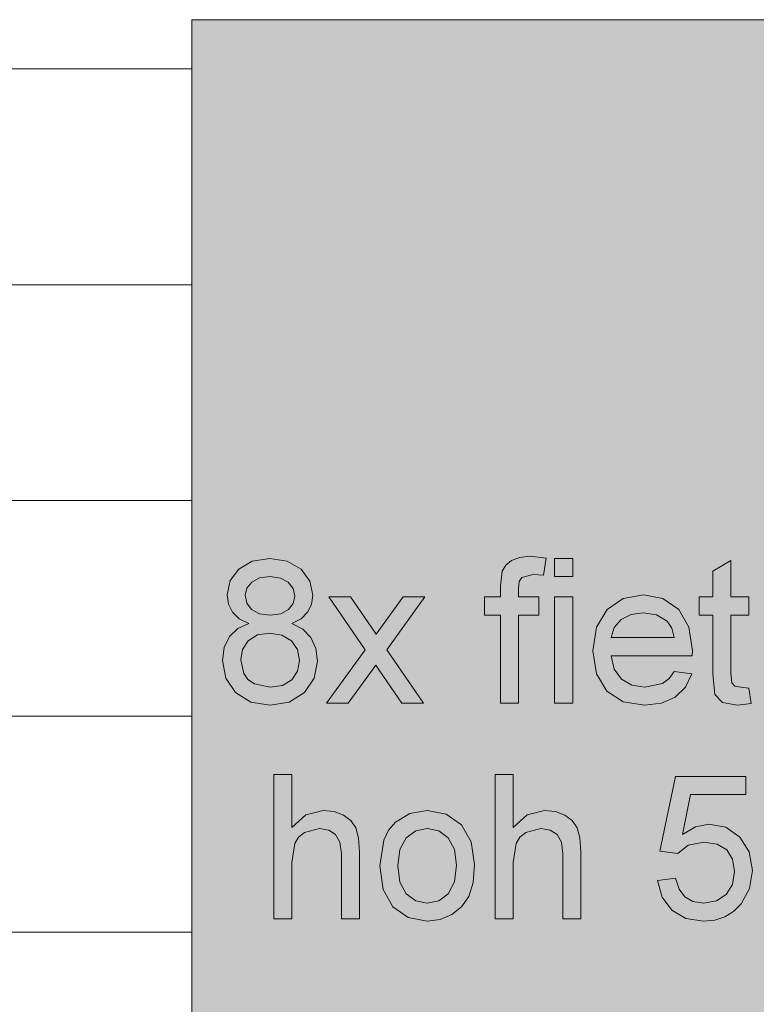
# Model space of a CAD drawing. Header units: millimetres. Extents: x -281 to 145437, y -16481 to 78869.
# Tile 119 of 256: x 8578 to 9602, y 30331 to 31700. Entities that reach past the tile are written whole.
import ezdxf

# ---------------------------------------------------------------- set-up
doc = ezdxf.new("R2010")
doc.units = ezdxf.units.MM
doc.layers.add('A--A23__Vloeren', color=8, linetype='Continuous', lineweight=5)
doc.layers.add('A--L90__Terrein', color=7, linetype='Continuous', lineweight=5)

# ---------------------------------------------------------------- blocks, each defined once
blk = doc.blocks.new('NLRS_90_PA_LB_fietsvak dubbellaags_gen_cpz - fietsvak 8x hoh 500mm 2 laags-48998502-L_80_ 11')
at = {"layer": 'A--L90__Terrein'}
blk.add_hatch(color=256, dxfattribs=at).paths.add_polyline_path([(1900, 0), (1900, 2000), (0, 2000), (0, 0), (1011.9, 0)])
for p, q in [((1900, 2000), (0, 2000)), ((0, 2000), (0, 0)), ((84.3, 1247.3), (65.4, 1236.4)), ((84.3, 1247.3), (65.4, 1236.4)), ((108.6, 1250.9), (84.3, 1247.3)), ((108.6, 1250.9), (84.3, 1247.3)), ((132.9, 1247.2), (108.6, 1250.9)), ((132.9, 1247.2), (108.6, 1250.9)), ((152.1, 1236.1), (132.9, 1247.2)), ((152.1, 1236.1), (132.9, 1247.2)), ((444.6, 1248.3), (436.8, 1241.7)), ((444.6, 1248.3), (436.8, 1241.7)), ((455.5, 1252.6), (444.6, 1248.3)), ((455.5, 1252.6), (444.6, 1248.3)), ((469.9, 1254.1), (455.5, 1252.6)), ((469.9, 1254.1), (455.5, 1252.6)), ((492.8, 1251.3), (469.9, 1254.1)), ((492.8, 1251.3), (469.9, 1254.1)), ((489.1, 1227.8), (492.8, 1251.3)), ((489.1, 1227.8), (492.8, 1251.3)), ((529.6, 1250.9), (504.4, 1250.9)), ((504.4, 1250.9), (504.4, 1225.8)), ((529.6, 1250.9), (504.4, 1250.9)), ((504.4, 1250.9), (504.4, 1225.8)), ((529.6, 1225.8), (529.6, 1250.9)), ((529.6, 1225.8), (529.6, 1250.9)), ((749.3, 1248.2), (724.2, 1233.4)), ((749.3, 1248.2), (724.2, 1233.4)), ((749.3, 1197.5), (749.3, 1248.2)), ((749.3, 1197.5), (749.3, 1248.2)), ((65.4, 1236.4), (53.3, 1220.2)), ((65.4, 1236.4), (53.3, 1220.2)), ((164.4, 1219.6), (152.1, 1236.1)), ((164.4, 1219.6), (152.1, 1236.1)), ((431.7, 1233.4), (429.1, 1212.4)), ((431.7, 1233.4), (429.1, 1212.4)), ((436.8, 1241.7), (431.7, 1233.4)), ((436.8, 1241.7), (431.7, 1233.4)), ((724.2, 1233.4), (724.2, 1197.5)), ((724.2, 1233.4), (724.2, 1197.5)), ((53.3, 1220.2), (49.2, 1200.5)), ((53.3, 1220.2), (49.2, 1200.5)), ((83.4, 1218.1), (94.3, 1223.9)), ((83.4, 1218.1), (94.3, 1223.9)), ((94.3, 1223.9), (108.9, 1225.8)), ((94.3, 1223.9), (108.9, 1225.8)), ((108.9, 1225.8), (123.4, 1223.8)), ((108.9, 1225.8), (123.4, 1223.8)), ((123.4, 1223.8), (134.3, 1218)), ((123.4, 1223.8), (134.3, 1218)), ((168.5, 1199.9), (164.4, 1219.6)), ((168.5, 1199.9), (164.4, 1219.6)), ((454.2, 1209.2), (455.4, 1218.8)), ((454.2, 1209.2), (455.4, 1218.8)), ((455.4, 1218.8), (458.8, 1224.8)), ((455.4, 1218.8), (458.8, 1224.8)), ((458.8, 1224.8), (474.7, 1228.9)), ((458.8, 1224.8), (474.7, 1228.9)), ((474.7, 1228.9), (489.1, 1227.8)), ((474.7, 1228.9), (489.1, 1227.8)), ((504.4, 1225.8), (529.6, 1225.8)), ((504.4, 1225.8), (529.6, 1225.8)), ((74.4, 1199.8), (76.6, 1209.7)), ((74.4, 1199.8), (76.6, 1209.7)), ((76.6, 1209.7), (83.4, 1218.1)), ((76.6, 1209.7), (83.4, 1218.1)), ((134.3, 1218), (141.1, 1209.2)), ((134.3, 1218), (141.1, 1209.2)), ((141.1, 1209.2), (143.4, 1198.7)), ((141.1, 1209.2), (143.4, 1198.7)), ((429.1, 1212.4), (429.1, 1197.5)), ((429.1, 1212.4), (429.1, 1197.5)), ((454.2, 1197.5), (454.2, 1209.2)), ((454.2, 1197.5), (454.2, 1209.2)), ((49.2, 1200.5), (51.1, 1187.4)), ((49.2, 1200.5), (51.1, 1187.4)), ((76.6, 1188.8), (74.4, 1199.8)), ((76.6, 1188.8), (74.4, 1199.8)), ((143.4, 1198.7), (141.2, 1188.5)), ((143.4, 1198.7), (141.2, 1188.5)), ((166.7, 1187.1), (168.5, 1199.9)), ((166.7, 1187.1), (168.5, 1199.9)), ((220.7, 1197.5), (190.5, 1197.5)), ((190.5, 1197.5), (241, 1124.2)), ((220.7, 1197.5), (190.5, 1197.5)), ((190.5, 1197.5), (241, 1124.2)), ((245.1, 1162.2), (220.7, 1197.5)), ((245.1, 1162.2), (220.7, 1197.5)), ((294.1, 1197.5), (266.3, 1159.2)), ((294.1, 1197.5), (266.3, 1159.2)), ((271.3, 1124.2), (324.3, 1197.5)), ((271.3, 1124.2), (324.3, 1197.5)), ((324.3, 1197.5), (294.1, 1197.5)), ((324.3, 1197.5), (294.1, 1197.5)), ((429.1, 1197.5), (407.1, 1197.5)), ((407.1, 1197.5), (407.1, 1172.4)), ((429.1, 1197.5), (407.1, 1197.5)), ((407.1, 1197.5), (407.1, 1172.4)), ((482.5, 1197.5), (454.2, 1197.5)), ((482.5, 1197.5), (454.2, 1197.5)), ((482.5, 1172.4), (482.5, 1197.5)), ((482.5, 1172.4), (482.5, 1197.5)), ((529.6, 1197.5), (504.4, 1197.5)), ((504.4, 1197.5), (504.4, 1050)), ((529.6, 1197.5), (504.4, 1197.5)), ((504.4, 1197.5), (504.4, 1050)), ((529.6, 1050), (529.6, 1197.5)), ((529.6, 1050), (529.6, 1197.5)), ((599.7, 1195.6), (577.3, 1180.2)), ((599.7, 1195.6), (577.3, 1180.2)), ((627.8, 1200.7), (599.7, 1195.6)), ((627.8, 1200.7), (599.7, 1195.6)), ((655.1, 1195.6), (627.8, 1200.7)), ((655.1, 1195.6), (627.8, 1200.7)), ((676.9, 1180.2), (655.1, 1195.6)), ((676.9, 1180.2), (655.1, 1195.6)), ((724.2, 1197.5), (705.4, 1197.5)), ((705.4, 1197.5), (705.4, 1172.4)), ((724.2, 1197.5), (705.4, 1197.5)), ((705.4, 1197.5), (705.4, 1172.4)), ((774.4, 1197.5), (749.3, 1197.5)), ((774.4, 1197.5), (749.3, 1197.5)), ((774.4, 1172.4), (774.4, 1197.5)), ((774.4, 1172.4), (774.4, 1197.5)), ((51.1, 1187.4), (56.7, 1176.3)), ((51.1, 1187.4), (56.7, 1176.3)), ((83.3, 1180.1), (76.6, 1188.8)), ((83.3, 1180.1), (76.6, 1188.8)), ((94.2, 1174.3), (83.3, 1180.1)), ((94.2, 1174.3), (83.3, 1180.1)), ((134.6, 1180), (123.8, 1174.3)), ((134.6, 1180), (123.8, 1174.3)), ((141.2, 1188.5), (134.6, 1180)), ((141.2, 1188.5), (134.6, 1180)), ((161.2, 1176.2), (166.7, 1187.1)), ((161.2, 1176.2), (166.7, 1187.1)), ((577.3, 1180.2), (562.7, 1155.5)), ((577.3, 1180.2), (562.7, 1155.5)), ((691.2, 1155.6), (676.9, 1180.2)), ((691.2, 1155.6), (676.9, 1180.2)), ((56.7, 1176.3), (66.1, 1167.3)), ((56.7, 1176.3), (66.1, 1167.3)), ((66.1, 1167.3), (79.6, 1160.7)), ((66.1, 1167.3), (79.6, 1160.7)), ((109.2, 1172.4), (94.2, 1174.3)), ((109.2, 1172.4), (94.2, 1174.3)), ((123.8, 1174.3), (109.2, 1172.4)), ((123.8, 1174.3), (109.2, 1172.4)), ((139, 1160.7), (152, 1167.3)), ((139, 1160.7), (152, 1167.3)), ((152, 1167.3), (161.2, 1176.2)), ((152, 1167.3), (161.2, 1176.2)), ((407.1, 1172.4), (429.1, 1172.4)), ((407.1, 1172.4), (429.1, 1172.4)), ((429.1, 1172.4), (429.1, 1050)), ((429.1, 1172.4), (429.1, 1050)), ((454.2, 1050), (454.2, 1172.4)), ((454.2, 1172.4), (482.5, 1172.4)), ((454.2, 1050), (454.2, 1172.4)), ((454.2, 1172.4), (482.5, 1172.4)), ((587.1, 1155.2), (596.8, 1166.2)), ((587.1, 1155.2), (596.8, 1166.2)), ((596.8, 1166.2), (610.8, 1173.2)), ((596.8, 1166.2), (610.8, 1173.2)), ((610.8, 1173.2), (627.7, 1175.6)), ((610.8, 1173.2), (627.7, 1175.6)), ((627.7, 1175.6), (646.1, 1172.6)), ((627.7, 1175.6), (646.1, 1172.6)), ((646.1, 1172.6), (660.8, 1163.8)), ((646.1, 1172.6), (660.8, 1163.8)), ((660.8, 1163.8), (667.4, 1154.3)), ((660.8, 1163.8), (667.4, 1154.3)), ((705.4, 1172.4), (724.2, 1172.4)), ((705.4, 1172.4), (724.2, 1172.4)), ((724.2, 1172.4), (724.2, 1090.5)), ((724.2, 1172.4), (724.2, 1090.5)), ((749.3, 1091.2), (749.3, 1172.4)), ((749.3, 1172.4), (774.4, 1172.4)), ((749.3, 1091.2), (749.3, 1172.4)), ((749.3, 1172.4), (774.4, 1172.4)), ((64, 1153.7), (52.5, 1142.4)), ((64, 1153.7), (52.5, 1142.4)), ((79.6, 1160.7), (64, 1153.7)), ((79.6, 1160.7), (64, 1153.7)), ((154.4, 1152.7), (139, 1160.7)), ((154.4, 1152.7), (139, 1160.7)), ((165.7, 1141), (154.4, 1152.7)), ((165.7, 1141), (154.4, 1152.7)), ((256.5, 1145.6), (245.1, 1162.2)), ((256.5, 1145.6), (245.1, 1162.2)), ((266.3, 1159.2), (256.5, 1145.6)), ((266.3, 1159.2), (256.5, 1145.6)), ((562.7, 1155.5), (557.8, 1122.5)), ((562.7, 1155.5), (557.8, 1122.5)), ((582.9, 1141), (587.1, 1155.2)), ((582.9, 1141), (587.1, 1155.2)), ((667.4, 1154.3), (670.8, 1141)), ((667.4, 1154.3), (670.8, 1141)), ((695.9, 1122.7), (691.2, 1155.6)), ((695.9, 1122.7), (691.2, 1155.6)), ((52.5, 1142.4), (45.3, 1127.4)), ((52.5, 1142.4), (45.3, 1127.4)), ((70.7, 1124.7), (78.7, 1136.7)), ((70.7, 1124.7), (78.7, 1136.7)), ((78.7, 1136.7), (91.4, 1144.7)), ((78.7, 1136.7), (91.4, 1144.7)), ((91.4, 1144.7), (108.3, 1147.3)), ((91.4, 1144.7), (108.3, 1147.3)), ((108.3, 1147.3), (125.5, 1144.6)), ((108.3, 1147.3), (125.5, 1144.6)), ((125.5, 1144.6), (138.7, 1136.5)), ((125.5, 1144.6), (138.7, 1136.5)), ((138.7, 1136.5), (146.9, 1124.3)), ((138.7, 1136.5), (146.9, 1124.3)), ((172.5, 1126), (165.7, 1141)), ((172.5, 1126), (165.7, 1141)), ((670.8, 1141), (582.9, 1141)), ((670.8, 1141), (582.9, 1141)), ((45.3, 1127.4), (43, 1109.2)), ((45.3, 1127.4), (43, 1109.2)), ((68.1, 1110), (70.7, 1124.7)), ((68.1, 1110), (70.7, 1124.7)), ((146.9, 1124.3), (149.7, 1109.3)), ((146.9, 1124.3), (149.7, 1109.3)), ((174.8, 1108.5), (172.5, 1126)), ((174.8, 1108.5), (172.5, 1126)), ((241, 1124.2), (187.4, 1050)), ((241, 1124.2), (187.4, 1050)), ((322.4, 1050), (271.3, 1124.2)), ((322.4, 1050), (271.3, 1124.2)), ((557.8, 1122.5), (562.6, 1090.6)), ((557.8, 1122.5), (562.6, 1090.6)), ((695.8, 1115.9), (695.9, 1122.7)), ((695.8, 1115.9), (695.9, 1122.7)), ((43, 1109.2), (47.5, 1084.7)), ((43, 1109.2), (47.5, 1084.7)), ((72.3, 1091.1), (68.1, 1110)), ((72.3, 1091.1), (68.1, 1110)), ((149.7, 1109.3), (147, 1094.4)), ((149.7, 1109.3), (147, 1094.4)), ((587.3, 1097.1), (582.9, 1115.9)), ((582.9, 1115.9), (695.8, 1115.9)), ((587.3, 1097.1), (582.9, 1115.9)), ((582.9, 1115.9), (695.8, 1115.9)), ((170.3, 1084.5), (174.8, 1108.5)), ((170.3, 1084.5), (174.8, 1108.5)), ((217.6, 1050), (255.8, 1102.7)), ((217.6, 1050), (255.8, 1102.7)), ((255.8, 1102.7), (261.4, 1094.6)), ((255.8, 1102.7), (261.4, 1094.6)), ((597.4, 1083.3), (587.3, 1097.1)), ((597.4, 1083.3), (587.3, 1097.1)), ((47.5, 1084.7), (61.1, 1064.7)), ((47.5, 1084.7), (61.1, 1064.7)), ((78.1, 1083), (72.3, 1091.1)), ((78.1, 1083), (72.3, 1091.1)), ((87.1, 1077), (78.1, 1083)), ((87.1, 1077), (78.1, 1083)), ((139, 1082.5), (126.2, 1074.6)), ((139, 1082.5), (126.2, 1074.6)), ((147, 1094.4), (139, 1082.5)), ((147, 1094.4), (139, 1082.5)), ((156.7, 1064.6), (170.3, 1084.5)), ((156.7, 1064.6), (170.3, 1084.5)), ((261.4, 1094.6), (292.1, 1050)), ((261.4, 1094.6), (292.1, 1050)), ((562.6, 1090.6), (577.1, 1066.8)), ((562.6, 1090.6), (577.1, 1066.8)), ((611.9, 1074.8), (597.4, 1083.3)), ((611.9, 1074.8), (597.4, 1083.3)), ((663.5, 1084), (654.3, 1077.2)), ((663.5, 1084), (654.3, 1077.2)), ((670.5, 1093.9), (663.5, 1084)), ((670.5, 1093.9), (663.5, 1084)), ((695.2, 1090.8), (670.5, 1093.9)), ((695.2, 1090.8), (670.5, 1093.9)), ((686.3, 1072.3), (695.2, 1090.8)), ((686.3, 1072.3), (695.2, 1090.8)), ((724.2, 1090.5), (727.2, 1062)), ((724.2, 1090.5), (727.2, 1062)), ((750.6, 1078.3), (749.3, 1091.2)), ((750.6, 1078.3), (749.3, 1091.2)), ((109.1, 1072), (87.1, 1077)), ((109.1, 1072), (87.1, 1077)), ((126.2, 1074.6), (109.1, 1072)), ((126.2, 1074.6), (109.1, 1072)), ((629.7, 1072), (611.9, 1074.8)), ((629.7, 1072), (611.9, 1074.8)), ((654.3, 1077.2), (629.7, 1072)), ((654.3, 1077.2), (629.7, 1072)), ((672.1, 1058.4), (686.3, 1072.3)), ((672.1, 1058.4), (686.3, 1072.3)), ((754.9, 1073.7), (750.6, 1078.3)), ((754.9, 1073.7), (750.6, 1078.3)), ((763.5, 1072), (754.9, 1073.7)), ((763.5, 1072), (754.9, 1073.7)), ((774.4, 1070.9), (763.5, 1072)), ((774.4, 1070.9), (763.5, 1072)), ((777.6, 1049.3), (774.4, 1070.9)), ((777.6, 1049.3), (774.4, 1070.9)), ((61.1, 1064.7), (82.1, 1051.3)), ((61.1, 1064.7), (82.1, 1051.3)), ((135.7, 1051.3), (156.7, 1064.6)), ((135.7, 1051.3), (156.7, 1064.6)), ((577.1, 1066.8), (599.8, 1051.8)), ((577.1, 1066.8), (599.8, 1051.8)), ((653, 1049.7), (672.1, 1058.4)), ((653, 1049.7), (672.1, 1058.4)), ((727.2, 1062), (737.7, 1051)), ((727.2, 1062), (737.7, 1051)), ((82.1, 1051.3), (108.9, 1046.9)), ((82.1, 1051.3), (108.9, 1046.9)), ((108.9, 1046.9), (135.7, 1051.3)), ((108.9, 1046.9), (135.7, 1051.3)), ((187.4, 1050), (217.6, 1050)), ((187.4, 1050), (217.6, 1050)), ((292.1, 1050), (322.4, 1050)), ((292.1, 1050), (322.4, 1050)), ((429.1, 1050), (454.2, 1050)), ((429.1, 1050), (454.2, 1050)), ((504.4, 1050), (529.6, 1050)), ((504.4, 1050), (529.6, 1050)), ((599.8, 1051.8), (629.2, 1046.9)), ((599.8, 1051.8), (629.2, 1046.9)), ((629.2, 1046.9), (653, 1049.7)), ((629.2, 1046.9), (653, 1049.7)), ((737.7, 1051), (758.8, 1046.9)), ((737.7, 1051), (758.8, 1046.9)), ((758.8, 1046.9), (777.6, 1049.3)), ((758.8, 1046.9), (777.6, 1049.3)), ((139.1, 950.9), (114, 950.9)), ((114, 950.9), (114, 750)), ((139.1, 877), (139.1, 950.9)), ((446.7, 950.9), (421.6, 950.9)), ((421.6, 950.9), (421.6, 750)), ((446.7, 877), (446.7, 950.9)), ((672.7, 947.8), (650.8, 844.2)), ((770.1, 947.8), (672.7, 947.8)), ((770.1, 922.7), (770.1, 947.8)), ((682.3, 867.3), (693.1, 922.7)), ((693.1, 922.7), (770.1, 922.7)), ((158.7, 894.8), (139.1, 877)), ((182.8, 900.7), (158.7, 894.8)), ((197.9, 899.1), (182.8, 900.7)), ((211, 894.2), (197.9, 899.1)), ((221.2, 886.6), (211, 894.2)), ((303.4, 896.6), (283.2, 884.4)), ((327.5, 900.7), (303.4, 896.6)), ((353.9, 895.7), (327.5, 900.7)), ((374.9, 880.8), (353.9, 895.7)), ((466.3, 894.8), (446.7, 877)), ((490.4, 900.7), (466.3, 894.8)), ((505.6, 899.1), (490.4, 900.7)), ((518.6, 894.2), (505.6, 899.1)), ((528.9, 886.6), (518.6, 894.2)), ((228.1, 876.4), (221.2, 886.6)), ((232, 862.5), (228.1, 876.4)), ((283.2, 884.4), (273.7, 873.2)), ((388.7, 857.1), (374.9, 880.8)), ((535.7, 876.4), (528.9, 886.6)), ((539.6, 862.5), (535.7, 876.4)), ((700.2, 878.2), (682.3, 867.3)), ((719, 881.8), (700.2, 878.2)), ((742.5, 877.3), (719, 881.8)), ((762, 863.8), (742.5, 877.3)), ((143.2, 854.8), (148.6, 863.4)), ((148.6, 863.4), (156.9, 870)), ((156.9, 870), (177.5, 875.6)), ((177.5, 875.6), (190.5, 873.5)), ((190.5, 873.5), (200.1, 867.3)), ((200.1, 867.3), (206.1, 856.5)), ((233.2, 843.4), (232, 862.5)), ((273.7, 873.2), (266.9, 859.3)), ((289.5, 846.5), (298.2, 862.7)), ((298.2, 862.7), (311.4, 872.4)), ((311.4, 872.4), (327.5, 875.6)), ((327.5, 875.6), (343.4, 872.3)), ((343.4, 872.3), (356.5, 862.6)), ((356.5, 862.6), (365.3, 846.7)), ((450.8, 854.8), (456.3, 863.4)), ((456.3, 863.4), (464.5, 870)), ((464.5, 870), (485.1, 875.6)), ((485.1, 875.6), (498.1, 873.5)), ((498.1, 873.5), (507.8, 867.3)), ((507.8, 867.3), (513.8, 856.5)), ((540.9, 843.4), (539.6, 862.5)), ((775.1, 843.3), (762, 863.8)), ((139.1, 828.4), (143.2, 854.8)), ((206.1, 856.5), (208.1, 840.8)), ((266.9, 859.3), (261.5, 823.8)), ((393.3, 825.8), (388.7, 857.1)), ((446.7, 828.4), (450.8, 854.8)), ((513.8, 856.5), (515.8, 840.8)), ((675.9, 841), (690, 852.4)), ((690, 852.4), (712, 856.7)), ((712, 856.7), (730.6, 854)), ((730.6, 854), (743.8, 845.8)), ((208.1, 840.8), (208.1, 750)), ((233.2, 750), (233.2, 843.4)), ((286.6, 823.8), (289.5, 846.5)), ((365.3, 846.7), (368.2, 824.6)), ((515.8, 840.8), (515.8, 750)), ((540.9, 750), (540.9, 843.4)), ((650.8, 844.2), (675.9, 841)), ((743.8, 845.8), (751.7, 832.9)), ((779.5, 817.5), (775.1, 843.3)), ((139.1, 750), (139.1, 828.4)), ((261.5, 823.8), (266.1, 790.9)), ((289.5, 801.1), (286.6, 823.8)), ((368.2, 824.6), (365.3, 801.4)), ((391.3, 800.5), (393.3, 825.8)), ((446.7, 750), (446.7, 828.4)), ((751.7, 832.9), (754.4, 816)), ((754.4, 816), (751.6, 798)), ((775.5, 792.4), (779.5, 817.5)), ((298.2, 784.9), (289.5, 801.1)), ((365.3, 801.4), (356.6, 785)), ((385.2, 781.1), (391.3, 800.5)), ((672.7, 806.5), (647.6, 803.4)), ((647.6, 803.4), (653.8, 780.3)), ((677.4, 791.4), (672.7, 806.5)), ((751.6, 798), (743.1, 784)), ((266.1, 790.9), (279.7, 766.7)), ((311.4, 775.2), (298.2, 784.9)), ((356.6, 785), (343.5, 775.2)), ((375.2, 766.7), (385.2, 781.1)), ((653.8, 780.3), (667.2, 762.3)), ((685.4, 780.6), (677.4, 791.4)), ((696.8, 774.1), (685.4, 780.6)), ((743.1, 784), (729.6, 775)), ((763.7, 770.9), (775.5, 792.4)), ((279.7, 766.7), (300.8, 751.8)), ((327.5, 772), (311.4, 775.2)), ((343.5, 775.2), (327.5, 772)), ((361.5, 755.9), (375.2, 766.7)), ((711.6, 772), (696.8, 774.1)), ((729.6, 775), (711.6, 772)), ((753.3, 760.4), (763.7, 770.9)), ((345.2, 749.1), (361.5, 755.9)), ((667.2, 762.3), (686.9, 750.7)), ((727.2, 748.4), (741.1, 752.9)), ((741.1, 752.9), (753.3, 760.4)), ((114, 750), (139.1, 750)), ((208.1, 750), (233.2, 750)), ((300.8, 751.8), (327.5, 746.9)), ((327.5, 746.9), (345.2, 749.1)), ((421.6, 750), (446.7, 750)), ((515.8, 750), (540.9, 750)), ((686.9, 750.7), (711.5, 746.9)), ((711.5, 746.9), (727.2, 748.4))]:
    blk.add_line(p, q, dxfattribs=at)

msp = doc.modelspace()

# ---------------------------------------------------------------- hatches: boundary and pattern name
at = {"layer": 'A--A23__Vloeren'}
h = msp.add_hatch(dxfattribs=at)
h.set_pattern_fill('FP_213', color=256, style=0, pattern_type=2)
h.set_pattern_definition([(0, (7648.04, 36431.46), (0, 300), []), (90, (7648.04, 36431.46), (-300, 2e-14), [])])
h.paths.add_polyline_path([(4717, 12483), (5950.5, 12483), (5951.5, 12545), (5952.7, 12547.8), (5958, 12550), (6045.5, 12549), (6048.3, 12547.8), (6050.5, 12542.5), (6050.5, 12483), (9400, 12483), (9400, 12700), (8817, 12700), (8817, 15700), (8900, 15700), (8900, 16450), (8817, 16450), (8817, 21700), (9400, 21700), (9400, 22808.8), (8817, 22808.8), (8817, 28808.8), (9400, 28808.8), (9400, 29700), (8817, 29700), (8817, 35700), (9400, 35700), (9400, 36900), (8817, 36900), (8817, 42900), (9400, 42900), (9400, 43913), (8817, 43913), (8817, 49288), (9400, 49288), (9400, 50010), (8817, 50010), (8817, 55260), (9400, 55260), (9400, 56200), (10717, 56200), (10717, 56540), (9140, 56540), (9140, 56717), (8110, 56717), (8110, 56712), (8045, 56712), (8046, 56715.5), (8060, 56715.5), (8060, 56717), (8039.4, 56717), (8039, 56715), (6800.2, 56715.5), (6800, 56717), (6780, 56717), (6780, 56715.5), (6794, 56714.7), (6795, 56712), (6730, 56712), (6731, 56715.5), (6730, 56715.5), (6730, 56717), (4717, 56717), (4717, 55445), (6617, 55445), (6617, 52070), (4717, 52070), (4717, 51845), (6617, 51845), (6617, 48470), (4717, 48470), (4717, 48245), (6617, 48245), (6617, 44870), (4717, 44870), (4717, 44645), (6617, 44645), (6617, 41270), (4717, 41270), (4717, 41045), (6617, 41045), (6617, 37670), (4717, 37670), (4717, 37445), (6617, 37445), (6617, 34070), (4717, 34070), (4717, 33845), (6617, 33845), (6617, 30470), (4717, 30470), (4717, 30325), (6617, 30325), (6617, 26950), (4717, 26950), (4717, 26645), (6617, 26645), (6617, 23270), (4717, 23270), (4717, 23045), (6617, 23045), (6617, 19670), (4717, 19670), (4717, 19445), (6617, 19445), (6617, 16070), (4717, 16069.5), (4717, 15800), (6617, 15800), (6617, 12800), (4717, 12800), (4717, 12580.7)])
h.paths.add_polyline_path([(6044.8, 12483), (6045.5, 12483), (6044.8, 12544.3), (6043, 12545), (5956.2, 12544.3), (5955.5, 12542.5), (5956.2, 12483), (5996, 12483)])
h.paths.add_polyline_path([(5996, 15950), (5956.2, 15950.7), (5952.7, 15952.2), (5950.5, 15957.5), (5951.5, 16045), (5952.7, 16047.8), (5958, 16050), (6045.5, 16049), (6048.3, 16047.8), (6050.5, 16042.5), (6049.8, 15955.7), (6048.3, 15952.2), (6043, 15950)])
h.paths.add_polyline_path([(6043, 15955), (6044.8, 15955.7), (6045.5, 15957.5), (6044.8, 16044.3), (6043, 16045), (5956.2, 16044.3), (5955.5, 16042.5), (5956.2, 15955.7), (5958, 15955), (5996, 15955)])
h.paths.add_polyline_path([(6700.3, 18554.3), (6674, 18557.8), (6656.5, 18566.2), (6644.1, 18581), (6637.2, 18601.4), (6662.4, 18604.6), (6666.3, 18593.8), (6675, 18585.5), (6685.4, 18581.1), (6700.6, 18579.5), (6716.7, 18581.4), (6726.2, 18585.4), (6732.5, 18591.8), (6734.6, 18599.3), (6731, 18606.9), (6726.2, 18610.6), (6699.5, 18618), (6662.5, 18630.1), (6652.9, 18636.2), (6646, 18644.4), (6640.4, 18664.7), (6644.9, 18683.4), (6657.2, 18697.7), (6673.2, 18705.1), (6696.7, 18707.9), (6725.3, 18703.2), (6736.8, 18697.4), (6744.8, 18689.9), (6753.4, 18667.4), (6728.3, 18664.2), (6725.1, 18672.1), (6718.8, 18678.1), (6694.8, 18682.9), (6682.3, 18681.9), (6672.7, 18678.3), (6667.3, 18673.1), (6665.5, 18667.2), (6668.5, 18659.9), (6677.9, 18654.4), (6700.3, 18648.7), (6736.4, 18637.2), (6753.5, 18623.8), (6758.6, 18610.6), (6759.3, 18599.3), (6757.9, 18589.6), (6752.4, 18577.9), (6743.5, 18567.9), (6731.4, 18560.5), (6715.7, 18555.8), (6700.6, 18554.4)])
h.paths.add_polyline_path([(5958, 19550), (5952.7, 19552.2), (5950.5, 19557.5), (5951.5, 19645), (5952.7, 19647.8), (5958, 19650), (6045.5, 19649), (6048.3, 19647.8), (6050.5, 19642.5), (6049.8, 19555.7), (6048.3, 19552.2), (6043, 19550), (5996, 19550)])
h.paths.add_polyline_path([(6043, 19555), (6044.8, 19555.7), (6045.5, 19557.5), (6044.8, 19644.3), (6043, 19645), (5956.2, 19644.3), (5955.5, 19642.5), (5956.2, 19555.7), (5958, 19555), (5996, 19555)])
h.paths.add_polyline_path([(6700.3, 22154.3), (6674, 22157.8), (6656.5, 22166.2), (6644.1, 22181), (6637.2, 22201.4), (6662.5, 22204.2), (6666.3, 22193.8), (6675, 22185.5), (6685.4, 22181.1), (6700.6, 22179.5), (6716, 22181.1), (6726.2, 22185.4), (6732.5, 22191.8), (6734.6, 22199.3), (6732.5, 22205.7), (6726.2, 22210.6), (6699.5, 22218), (6662.5, 22230.1), (6652.9, 22236.2), (6646, 22244.4), (6640.4, 22264.7), (6644.9, 22283.4), (6657.2, 22297.7), (6673.2, 22305.1), (6696.7, 22307.9), (6725.3, 22303.2), (6736.8, 22297.4), (6744.8, 22289.9), (6753.4, 22267.4), (6728.3, 22264.2), (6725.1, 22272.1), (6718.8, 22278.1), (6694.8, 22282.9), (6682.3, 22281.9), (6672.7, 22278.3), (6667.3, 22273.1), (6665.5, 22267.2), (6668.5, 22259.9), (6677.9, 22254.4), (6700.3, 22248.7), (6736.4, 22237.2), (6753.5, 22223.8), (6758.6, 22210.6), (6759.3, 22199.3), (6757.9, 22189.6), (6752.4, 22177.9), (6743.5, 22167.9), (6731.4, 22160.5), (6715.7, 22155.8), (6700.3, 22154.3)])
h.paths.add_polyline_path([(5996, 23150), (5956.2, 23150.7), (5952.7, 23152.2), (5950.5, 23157.5), (5951.5, 23245), (5952.7, 23247.8), (5958, 23250), (6045.5, 23249), (6048.3, 23247.8), (6050.5, 23242.5), (6049.8, 23155.7), (6048.3, 23152.2), (6043, 23150)])
h.paths.add_polyline_path([(5996, 23155), (6044.8, 23155.7), (6045.5, 23157.5), (6044.8, 23244.3), (6043, 23245), (5956.2, 23244.3), (5955.5, 23242.5), (5956.2, 23155.7), (5958, 23155)])
h.paths.add_polyline_path([(6700.3, 25754.3), (6674, 25757.8), (6656.5, 25766.2), (6644.1, 25781), (6637.2, 25801.4), (6662.5, 25804.2), (6666.3, 25793.8), (6675, 25785.5), (6685.4, 25781.1), (6700.6, 25779.5), (6716, 25781.1), (6726.2, 25785.4), (6732.5, 25791.8), (6734.6, 25799.3), (6732.5, 25805.7), (6726.2, 25810.6), (6699.5, 25818), (6662.5, 25830.1), (6652.9, 25836.2), (6646, 25844.4), (6640.4, 25864.7), (6644.9, 25883.4), (6657.2, 25897.7), (6673.2, 25905.1), (6696.7, 25907.9), (6728.4, 25901.7), (6736.8, 25897.4), (6744.8, 25889.9), (6753.4, 25867.4), (6728.3, 25864.2), (6725.1, 25872.1), (6718.8, 25878.1), (6694.8, 25882.9), (6682.3, 25881.9), (6672.7, 25878.3), (6667.3, 25873.1), (6665.5, 25867.2), (6668.5, 25859.9), (6677.9, 25854.4), (6700.3, 25848.7), (6736.4, 25837.2), (6753.5, 25823.8), (6758.6, 25810.6), (6759.3, 25799.3), (6757.9, 25789.6), (6752.4, 25777.9), (6743.5, 25767.9), (6731.4, 25760.5), (6715.7, 25755.8), (6700.3, 25754.3)])
h.paths.add_polyline_path([(6043, 26750), (5956.2, 26750.7), (5952.7, 26752.2), (5950.5, 26757.5), (5951.5, 26845), (5952.7, 26847.8), (5958, 26850), (6045.5, 26849), (6048.3, 26847.8), (6050.5, 26842.5), (6049.8, 26755.7), (6048.3, 26752.2), (6044.8, 26750.7)])
h.paths.add_polyline_path([(6043, 26755), (6044.8, 26755.7), (6045.5, 26757.5), (6044.8, 26844.3), (6043, 26845), (5956.2, 26844.3), (5955.5, 26842.5), (5956.2, 26755.7), (5958, 26755), (5996, 26755)])
h.paths.add_polyline_path([(6700.3, 29434.4), (6674, 29437.8), (6656.5, 29446.3), (6644.1, 29461), (6637.2, 29481.5), (6662.5, 29484.2), (6666.3, 29473.9), (6675, 29465.6), (6685.4, 29461.1), (6700.6, 29459.5), (6716, 29461.1), (6726.2, 29465.5), (6732.5, 29471.9), (6734.6, 29479.4), (6732.5, 29485.8), (6726.2, 29490.7), (6699.5, 29498.1), (6662.5, 29510.1), (6652.9, 29516.3), (6646, 29524.5), (6640.4, 29544.7), (6644.9, 29563.4), (6657.2, 29577.7), (6673.2, 29585.2), (6696.7, 29587.9), (6725.3, 29583.3), (6736.8, 29577.5), (6744.8, 29570), (6753.4, 29547.4), (6728.3, 29544.3), (6725.1, 29552.2), (6718.8, 29558.1), (6694.8, 29563), (6682.3, 29561.9), (6672.7, 29558.4), (6667.3, 29553.2), (6665.5, 29547.3), (6668.5, 29540), (6677.9, 29534.4), (6700.3, 29528.8), (6736.4, 29517.3), (6753.5, 29503.9), (6758.6, 29490.7), (6759.3, 29479.4), (6757.9, 29469.7), (6752.4, 29458), (6743.5, 29448), (6731.4, 29440.6), (6715.7, 29435.8), (6700.3, 29434.4)])
h.paths.add_polyline_path([(5958, 30350), (5952.7, 30352.2), (5950.5, 30357.5), (5951.5, 30445), (5952.7, 30447.8), (5958, 30450), (6045.5, 30449), (6048.3, 30447.8), (6050.5, 30442.5), (6049.8, 30355.7), (6048.3, 30352.2), (6043, 30350), (5996, 30350)])
h.paths.add_polyline_path([(5996, 30355), (6044.8, 30355.7), (6045.5, 30357.5), (6044.8, 30444.3), (6043, 30445), (5956.2, 30444.3), (5955.5, 30442.5), (5956.2, 30355.7), (5958, 30355)])
h.paths.add_polyline_path([(6700.3, 32954.3), (6674, 32957.8), (6656.5, 32966.2), (6644.1, 32981), (6637.2, 33001.4), (6662.5, 33004.2), (6666.3, 32993.8), (6675, 32985.5), (6685.4, 32981.1), (6700.6, 32979.5), (6716, 32981.1), (6726.2, 32985.4), (6732.5, 32991.8), (6734.6, 32999.3), (6732.5, 33005.7), (6726.2, 33010.6), (6699.5, 33018), (6662.5, 33030.1), (6652.9, 33036.2), (6646, 33044.4), (6640.4, 33064.7), (6644.9, 33083.4), (6657.2, 33097.7), (6673.2, 33105.1), (6696.7, 33107.9), (6725.3, 33103.2), (6736.8, 33097.4), (6744.8, 33089.9), (6753.4, 33067.4), (6728.3, 33064.2), (6725.1, 33072.1), (6718.8, 33078.1), (6694.8, 33082.9), (6682.3, 33081.9), (6672.7, 33078.3), (6667.3, 33073.1), (6665.5, 33067.2), (6668.5, 33059.9), (6677.9, 33054.4), (6700.3, 33048.7), (6736.4, 33037.2), (6753.5, 33023.8), (6758.6, 33010.6), (6759.3, 32999.3), (6757.9, 32989.6), (6752.4, 32977.9), (6743.5, 32967.9), (6731.4, 32960.5), (6715.7, 32955.8), (6700.3, 32954.3)])
h.paths.add_polyline_path([(5958, 33950), (5952.7, 33952.2), (5950.5, 33957.5), (5951.5, 34045), (5952.7, 34047.8), (5958, 34050), (6045.5, 34049), (6048.3, 34047.8), (6050.5, 34042.5), (6049.8, 33955.7), (6048.3, 33952.2), (6043, 33950), (5996, 33950)])
h.paths.add_polyline_path([(6043, 33955), (6044.8, 33955.7), (6045.5, 33957.5), (6044.8, 34044.3), (6043, 34045), (5956.2, 34044.3), (5955.5, 34042.5), (5956.2, 33955.7), (5958, 33955), (5996, 33955)])
h.paths.add_polyline_path([(6700.3, 36554.3), (6674, 36557.8), (6656.5, 36566.2), (6644.1, 36581), (6637.2, 36601.4), (6662.5, 36604.2), (6666.3, 36593.8), (6675, 36585.5), (6685.4, 36581.1), (6700.6, 36579.5), (6716, 36581.1), (6726.2, 36585.4), (6732.5, 36591.8), (6734.6, 36599.3), (6732.5, 36605.7), (6726.2, 36610.6), (6699.5, 36618), (6662.5, 36630.1), (6652.9, 36636.2), (6646, 36644.4), (6640.4, 36664.7), (6644.9, 36683.4), (6657.2, 36697.7), (6673.2, 36705.1), (6696.7, 36707.9), (6725.3, 36703.2), (6736.8, 36697.4), (6744.8, 36689.9), (6753.4, 36667.4), (6728.3, 36664.2), (6725.1, 36672.1), (6718.8, 36678.1), (6694.8, 36682.9), (6682.3, 36681.9), (6672.7, 36678.3), (6667.3, 36673.1), (6665.5, 36667.2), (6668.5, 36659.9), (6677.9, 36654.4), (6700.3, 36648.7), (6736.4, 36637.2), (6753.5, 36623.8), (6758.6, 36610.6), (6759.3, 36599.3), (6757.9, 36589.6), (6752.4, 36577.9), (6743.5, 36567.9), (6731.4, 36560.5), (6715.7, 36555.8), (6700.3, 36554.3)])
h.paths.add_polyline_path([(5996, 37550), (5956.2, 37550.7), (5952.7, 37552.2), (5950.5, 37557.5), (5951.5, 37645), (5952.7, 37647.8), (5958, 37650), (6045.5, 37649), (6048.3, 37647.8), (6050.5, 37642.5), (6049.8, 37555.7), (6048.3, 37552.2), (6043, 37550)])
h.paths.add_polyline_path([(6043, 37555), (6044.8, 37555.7), (6045.5, 37557.5), (6044.8, 37644.3), (6043, 37645), (5956.2, 37644.3), (5955.5, 37642.5), (5956.2, 37555.7), (5958, 37555), (5996, 37555)])
h.paths.add_polyline_path([(6700.3, 40154.3), (6674, 40157.8), (6656.5, 40166.2), (6644.1, 40181), (6637.2, 40201.4), (6662.5, 40204.2), (6666.3, 40193.8), (6675, 40185.5), (6685.4, 40181.1), (6700.6, 40179.5), (6716, 40181.1), (6726.2, 40185.4), (6732.5, 40191.8), (6734.6, 40199.3), (6732.5, 40205.7), (6726.2, 40210.6), (6699.5, 40218), (6662.5, 40230.1), (6652.9, 40236.2), (6646, 40244.4), (6640.4, 40264.7), (6644.9, 40283.4), (6657.2, 40297.7), (6673.2, 40305.1), (6696.7, 40307.9), (6725.3, 40303.2), (6736.8, 40297.4), (6744.8, 40289.9), (6753.4, 40267.4), (6728.3, 40264.2), (6725.1, 40272.1), (6718.8, 40278.1), (6694.8, 40282.9), (6682.3, 40281.9), (6672.7, 40278.3), (6667.3, 40273.1), (6665.5, 40267.2), (6668.5, 40259.9), (6677.9, 40254.4), (6700.3, 40248.7), (6736.4, 40237.2), (6753.5, 40223.8), (6758.6, 40210.6), (6759.3, 40199.3), (6757.9, 40189.6), (6752.4, 40177.9), (6743.5, 40167.9), (6731.4, 40160.5), (6715.7, 40155.8), (6700.6, 40154.4)])
h.paths.add_polyline_path([(5958, 41150), (5952.7, 41152.2), (5950.5, 41157.5), (5951.5, 41245), (5952.7, 41247.8), (5958, 41250), (6045.5, 41249), (6048.3, 41247.8), (6050.5, 41242.5), (6049.8, 41155.7), (6048.3, 41152.2), (6043, 41150), (5996, 41150)])
h.paths.add_polyline_path([(5958, 41155), (6044.8, 41155.7), (6045.5, 41157.5), (6044.8, 41244.3), (6043, 41245), (5956.2, 41244.3), (5955.5, 41242.5), (5956.2, 41155.7)])
h.paths.add_polyline_path([(6700.3, 43754.3), (6674, 43757.8), (6656.5, 43766.2), (6644.1, 43781), (6637.2, 43801.4), (6662.5, 43804.2), (6666.3, 43793.8), (6675, 43785.5), (6685.4, 43781.1), (6700.6, 43779.5), (6716, 43781.1), (6726.2, 43785.4), (6732.5, 43791.8), (6734.6, 43799.3), (6732.5, 43805.7), (6726.2, 43810.6), (6699.5, 43818), (6662.5, 43830.1), (6652.9, 43836.2), (6646, 43844.4), (6640.4, 43864.7), (6644.9, 43883.4), (6657.2, 43897.7), (6673.2, 43905.1), (6696.7, 43907.9), (6725.3, 43903.2), (6736.8, 43897.4), (6744.8, 43889.9), (6753.4, 43867.4), (6728.3, 43864.2), (6725.1, 43872.1), (6718.8, 43878.1), (6694.8, 43882.9), (6682.3, 43881.9), (6672.7, 43878.3), (6667.3, 43873.1), (6665.5, 43867.2), (6668.5, 43859.9), (6677.9, 43854.4), (6700.3, 43848.7), (6736.4, 43837.2), (6753.5, 43823.8), (6758.6, 43810.6), (6759.3, 43799.3), (6757.9, 43789.6), (6752.4, 43777.9), (6743.5, 43767.9), (6731.4, 43760.5), (6715.7, 43755.8), (6700.3, 43754.3)])
h.paths.add_polyline_path([(5988.6, 44750), (5956.2, 44750.7), (5952.7, 44752.2), (5950.5, 44757.5), (5951.5, 44845), (5952.7, 44847.8), (5958, 44850), (6045.5, 44849), (6048.3, 44847.8), (6050.5, 44842.5), (6049.8, 44755.7), (6048.3, 44752.2), (6043, 44750), (5996, 44750)])
h.paths.add_polyline_path([(5988, 44755), (6044.8, 44755.7), (6045.5, 44757.5), (6044.8, 44844.3), (6043, 44845), (5956.2, 44844.3), (5955.5, 44842.5), (5956.2, 44755.7), (5958, 44755)])
h.paths.add_polyline_path([(6700.3, 47354.3), (6674, 47357.8), (6656.5, 47366.2), (6644.1, 47381), (6637.2, 47401.4), (6662.5, 47404.2), (6666.3, 47393.8), (6675, 47385.5), (6685.4, 47381.1), (6700.6, 47379.5), (6716, 47381.1), (6726.2, 47385.4), (6732.5, 47391.8), (6734.6, 47399.3), (6732.5, 47405.7), (6726.2, 47410.6), (6699.5, 47418), (6662.5, 47430.1), (6652.9, 47436.2), (6646, 47444.4), (6640.4, 47464.7), (6644.9, 47483.4), (6657.2, 47497.7), (6673.2, 47505.1), (6696.7, 47507.9), (6725.3, 47503.2), (6736.8, 47497.4), (6744.8, 47489.9), (6753.4, 47467.4), (6728.3, 47464.2), (6725.1, 47472.1), (6718.8, 47478.1), (6694.8, 47482.9), (6682.3, 47481.9), (6672.7, 47478.3), (6667.3, 47473.1), (6665.5, 47467.2), (6668.5, 47459.9), (6677.9, 47454.4), (6700.3, 47448.7), (6736.4, 47437.2), (6753.5, 47423.8), (6758.6, 47410.6), (6759.3, 47399.3), (6757.9, 47389.6), (6752.4, 47377.9), (6743.5, 47367.9), (6731.4, 47360.5), (6715.7, 47355.8), (6700.3, 47354.3)])
h.paths.add_polyline_path([(6043, 48350), (5956.2, 48350.7), (5952.7, 48352.2), (5950.5, 48357.5), (5951.5, 48445), (5952.7, 48447.8), (5958, 48450), (6045.5, 48449), (6048.3, 48447.8), (6050.5, 48442.5), (6049.8, 48355.7), (6048.3, 48352.2), (6044.8, 48350.7)])
h.paths.add_polyline_path([(5958, 48355), (6044.8, 48355.7), (6045.5, 48357.5), (6044.8, 48444.3), (6043, 48445), (5956.2, 48444.3), (5955.5, 48442.5), (5956.2, 48355.7)])
h.paths.add_polyline_path([(6700.3, 50954.3), (6673.9, 50957.8), (6656.5, 50966.2), (6644.1, 50981), (6637.2, 51001.4), (6662.5, 51004.2), (6666.3, 50993.8), (6675, 50985.5), (6685.4, 50981.1), (6700.6, 50979.5), (6716, 50981.1), (6726.2, 50985.4), (6732.5, 50991.8), (6734.6, 50999.3), (6732.5, 51005.7), (6726.2, 51010.6), (6699.5, 51018), (6662.5, 51030.1), (6652.9, 51036.2), (6646, 51044.4), (6640.4, 51064.7), (6644.9, 51083.4), (6657.2, 51097.7), (6673.2, 51105.1), (6696.7, 51107.9), (6725.3, 51103.2), (6736.8, 51097.4), (6744.8, 51089.9), (6753.4, 51067.4), (6728.3, 51064.2), (6725.1, 51072.1), (6718.8, 51078.1), (6694.8, 51082.9), (6682.3, 51081.9), (6672.7, 51078.3), (6667.3, 51073.1), (6665.5, 51067.2), (6668.5, 51059.9), (6677.9, 51054.4), (6700.3, 51048.7), (6736.4, 51037.2), (6753.5, 51023.8), (6758.6, 51010.6), (6759.3, 50999.3), (6757.9, 50989.6), (6752.4, 50977.9), (6743.5, 50967.9), (6731.4, 50960.5), (6715.7, 50955.8), (6700.6, 50954.4)])
h.paths.add_polyline_path([(5996, 51950), (5956.2, 51950.7), (5952.7, 51952.2), (5950.5, 51957.5), (5951.5, 52045), (5952.7, 52047.8), (5958, 52050), (6044.8, 52049.3), (6048.3, 52047.8), (6050.5, 52042.5), (6049.5, 51955), (6048.3, 51952.2), (6043, 51950)])
h.paths.add_polyline_path([(6043, 51955), (6044.8, 51955.7), (6045.5, 51957.5), (6044.8, 52044.3), (6043, 52045), (5956.2, 52044.3), (5955.5, 52042.5), (5956.2, 51955.7), (5958, 51955), (5996, 51955)])
h.paths.add_polyline_path([(6700.3, 54554.4), (6674, 54557.8), (6656.5, 54566.2), (6644.1, 54581), (6637.2, 54601.4), (6662.5, 54604.2), (6666.3, 54593.8), (6675, 54585.5), (6685.4, 54581.1), (6700.6, 54579.5), (6716, 54581.1), (6726.2, 54585.4), (6732.5, 54591.9), (6734.6, 54599.3), (6732.5, 54605.7), (6726.2, 54610.6), (6699.5, 54618), (6662.5, 54630.1), (6652.9, 54636.2), (6646, 54644.4), (6640.4, 54664.7), (6644.9, 54683.4), (6657.2, 54697.7), (6673.2, 54705.1), (6696.7, 54707.9), (6725.3, 54703.2), (6736.8, 54697.4), (6744.8, 54689.9), (6753.4, 54667.4), (6728.3, 54664.2), (6725.1, 54672.1), (6718.8, 54678.1), (6694.8, 54682.9), (6682.3, 54681.9), (6672.7, 54678.3), (6667.3, 54673.2), (6665.5, 54667.2), (6668.5, 54659.9), (6677.9, 54654.4), (6700.3, 54648.8), (6736.4, 54637.2), (6753.5, 54623.8), (6758.6, 54610.6), (6759.3, 54599.3), (6757.9, 54589.6), (6752.4, 54577.9), (6743.5, 54567.9), (6731.4, 54560.5), (6715.7, 54555.8), (6700.3, 54554.4)])
h.paths.add_polyline_path([(5996, 55550), (5956.2, 55550.7), (5952.7, 55552.1), (5950.5, 55557.5), (5951.5, 55645), (5952.7, 55647.8), (5958, 55650), (6044.8, 55649.2), (6048.3, 55647.8), (6050.5, 55642.5), (6049.5, 55555), (6048.3, 55552.1), (6043, 55550)])
h.paths.add_polyline_path([(6043, 55555), (6044.8, 55555.7), (6045.5, 55557.5), (6044.8, 55644.2), (6043, 55645), (5956.2, 55644.2), (5955.5, 55642.5), (5956.2, 55555.7), (5958, 55555), (5996, 55555)])
h.paths.add_polyline_path([(6720, 56677), (6717, 56677), (6717, 56712), (6720, 56712)])

# ---------------------------------------------------------------- block references
at = {"layer": 'A--L90__Terrein'}
msp.add_blockref('NLRS_90_PA_LB_fietsvak dubbellaags_gen_cpz - fietsvak 8x hoh 500mm 2 laags-48998502-L_80_ 11', (8817, 29700), dxfattribs=at)

doc.saveas('drawing.dxf')
